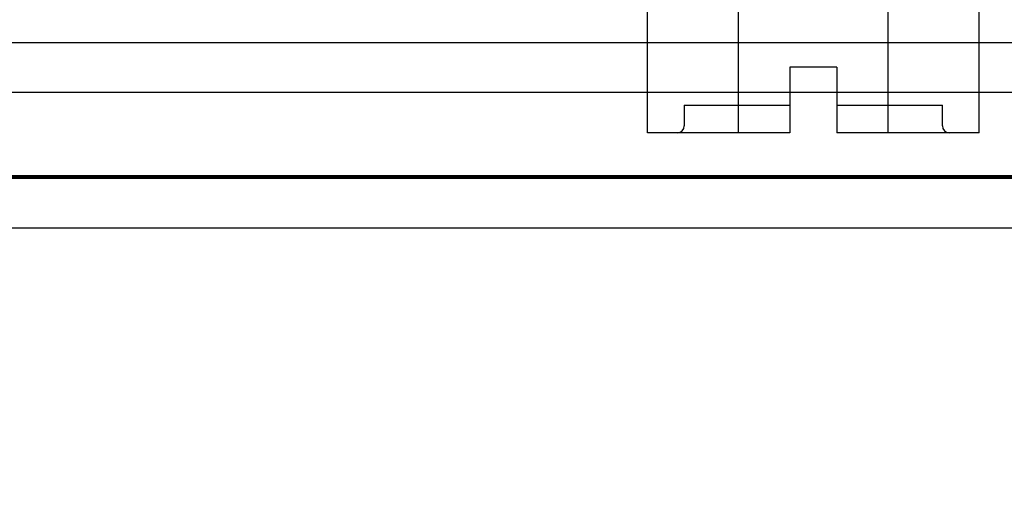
# Model space of a CAD drawing. Header units: inches. Extents: x 1 to 240, y -1 to 159.
# Tile 51 of 65: x 68.648 to 70.079, y 135.094 to 135.802. Entities that reach past the tile are written whole.
import ezdxf
from ezdxf.enums import TextEntityAlignment as Align
from ezdxf.lldxf.tags import DXFTag

# ---------------------------------------------------------------- set-up
doc = ezdxf.new("R2010")
doc.units = ezdxf.units.IN
doc.header["$MEASUREMENT"] = 0
for name, color, linetype in [('COM48603', 7, 'Continuous'), ('COM70220', 7, 'Continuous'), ('COM70726-4', 7, 'Continuous'), ('Default', 7, 'Continuous'), ('SCC19011', 7, 'Continuous')]:
    doc.layers.add(name, color=color, linetype=linetype)
doc.styles.add('SEACAD_Times_New_Roman', font='times.ttf')
tags = doc.linetypes.add('HIDDEN2', pattern=[0.1875, 0.125, -0.0625]).pattern_tags.tags
tags[6:7] = [DXFTag(74, 4), DXFTag(75, 0), DXFTag(340, '0'), DXFTag(46, 0.0), DXFTag(50, 0.0), DXFTag(44, 0.0), DXFTag(45, 0.0)]
tags[4:5] = [DXFTag(74, 4), DXFTag(75, 0), DXFTag(340, '0'), DXFTag(46, 0.0), DXFTag(50, 0.0), DXFTag(44, 0.0), DXFTag(45, 0.0)]
doc.dimstyles.new('HAMMOND_(STH_-_240x160)', dxfattribs={"dimtxt": 1, "dimasz": 1.25, "dimexe": 0.5, "dimexo": 0.5, "dimgap": 0.25, "dimtad": 0, "dimtih": 1, "dimtoh": 1, "dimlfac": 0.125, "dimzin": 0, "dimdsep": 46, "dimtxsty": 'SEACAD_Times_New_Roman', "dimblk1": '_SE_FILLED', "dimblk2": '_SE_FILLED', "dimsah": 1, "dimcen": 0.5, "dimadec": 0, "dimazin": 0, "dimtfac": 0.8, "dimtofl": 0, "dimtmove": 0, "dimatfit": 3, "dimfxl": 1, "dimtolj": 1, "dimtzin": 0, "dimarcsym": 0})

# ---------------------------------------------------------------- blocks, each defined once
blk = doc.blocks.new('SE7')
at = {"layer": 'COM48603', "color": 7, "linetype": 'HIDDEN2'}
blk.add_line((80.7564, 135.5714), (58.7844, 135.5714), dxfattribs=at)
at = {"layer": 'COM48603', "color": 7, "linetype": 'Continuous'}
blk.add_line((80.7564, 135.4994), (58.7844, 135.4994), dxfattribs=at)
at = {"layer": 'COM70220', "color": 7, "linetype": 'HIDDEN2'}
for p, q in [((80.2704, 135.5754), (59.3324, 135.5754)), ((80.2704, 135.5734), (59.3324, 135.5734)), ((80.2704, 135.5724), (59.3324, 135.5724))]:
    blk.add_line(p, q, dxfattribs=at)
at = {"layer": 'COM70726-4', "color": 7, "linetype": 'HIDDEN2'}
for p, q in [((80.5146, 135.7684), (59.0881, 135.7684)), ((80.5146, 135.6964), (59.0881, 135.6964))]:
    blk.add_line(p, q, dxfattribs=at)
at = {"layer": 'SCC19011', "color": 7, "linetype": 'Continuous'}
for p, q in [((69.5604, 135.6379), (69.5604, 135.8189)), ((69.6925, 135.6379), (69.6925, 135.8189)), ((69.9103, 135.6379), (69.9103, 135.8189)), ((70.0424, 135.6379), (70.0424, 135.8189)), ((69.8354, 135.7329), (69.7674, 135.7329)), ((69.7674, 135.7329), (69.7674, 135.6379)), ((69.8354, 135.7329), (69.8354, 135.6379)), ((69.6925, 135.6379), (69.5604, 135.6379)), ((69.7674, 135.6379), (69.6925, 135.6379)), ((69.9103, 135.6379), (69.8354, 135.6379)), ((70.0424, 135.6379), (69.9103, 135.6379))]:
    blk.add_line(p, q, dxfattribs=at)
at = {"layer": 'SCC19011', "color": 7, "linetype": 'HIDDEN2'}
for p, q in [((69.6139, 135.6779), (69.7674, 135.6779)), ((69.6139, 135.6779), (69.6139, 135.6479)), ((69.8354, 135.6779), (69.9889, 135.6779)), ((69.9889, 135.6479), (69.9889, 135.6779))]:
    blk.add_line(p, q, dxfattribs=at)
for centre, start, end in [((69.6039, 135.6479), 270, 0), ((69.9989, 135.6479), 180, 270)]:
    blk.add_arc(centre, 0.01, start, end, dxfattribs=at)
blk = doc.blocks.new('DMBLK2326')
at = {"layer": 'Default', "linetype": 'Continuous'}
for points in [[(60.4445, 132.5298), (60.4445, 132.9464), (59.1945, 132.7381)], [(79.1583, 132.5298), (80.4083, 132.7381), (79.1583, 132.9464)]]:
    blk.add_hatch(color=7, dxfattribs=at).paths.add_polyline_path(points)
at = {"layer": 'Default', "color": 7, "linetype": 'Continuous'}
for p, q in [((59.1945, 135.3063), (59.1945, 132.2381)), ((80.4083, 135.3063), (80.4083, 132.2381)), ((59.1945, 132.7381), (66.2049, 132.7381)), ((73.3978, 132.7381), (80.4083, 132.7381))]:
    blk.add_line(p, q, dxfattribs=at)
at = {"layer": 'Default', "color": 7, "linetype": 'Continuous', "style": 'SEACAD_Times_New_Roman'}
for s, p in [('21.21', (68.0952, 133.2381)), ('DOOR', (67.7042, 131.7381)), ('OPENING', (66.5549, 130.2381))]:
    blk.add_text(s, height=1, dxfattribs=at).set_placement(p, align=Align.TOP_LEFT)
blk = doc.blocks.new('_SE_FILLED')
at = {"color": 0}
blk.add_line((0, 0), (-1, 0), dxfattribs=at)
blk.add_solid([(0, 0), (-1, -0.1665), (-1, 0.1665), (0, 0)], dxfattribs=at)

msp = doc.modelspace()

# ---------------------------------------------------------------- block references
at = {"layer": 'Default'}
msp.add_blockref('SE7', (0, 0), dxfattribs=at)

# ---------------------------------------------------------------- dimensions: what is measured, and where the dimension line sits
at = {"layer": 'Default', "color": 7, "linetype": 'Continuous'}
dim = msp.add_linear_dim(base=(59.1945, 132.7381), p1=(59.1945, 136.6734), p2=(80.4083, 136.6734), angle=0, text='\\A1;<>\\PDOOR\\XOPENING', dimstyle='HAMMOND_(STH_-_240x160)', override={"dimlfac": 1}, dxfattribs=at)
dim.commit()
dim.dimension.update_dxf_attribs({"geometry": 'DMBLK2326', "text_midpoint": (69.8014, 132.7381), "dimtype": 161})

doc.saveas('drawing.dxf')
